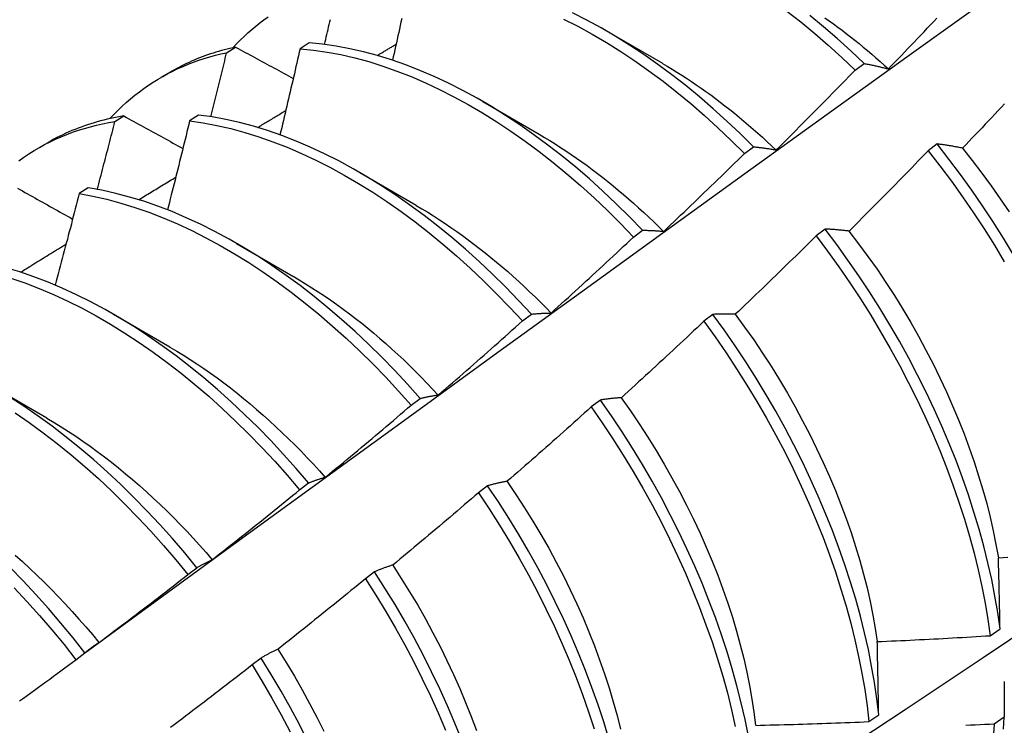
# Model space of a CAD drawing. Header units: inches. Extents: x 24 to 669, y 73 to 311.
# Tile 139 of 149: x 631.361 to 631.639, y 249.334 to 249.533. Entities that reach past the tile are written whole.
import ezdxf

# ---------------------------------------------------------------- set-up
doc = ezdxf.new("R2010")
doc.units = ezdxf.units.IN
doc.header["$MEASUREMENT"] = 0
doc.layers.add('Visible Edges(ANSI)', color=7, linetype='Continuous', lineweight=25)

msp = doc.modelspace()

# ---------------------------------------------------------------- linework, layer by layer
at = {"layer": 'Visible Edges(ANSI)'}
for p, q in [((631.52686, 249.53029), (631.54281, 249.52107)), ((631.44294, 249.52683), (631.44042, 249.52519)), ((631.41964, 249.52405), (631.4222, 249.52562)), ((631.59731, 249.51911), (631.59984, 249.521)), ((631.40119, 249.51712), (631.40401, 249.51874)), ((631.49206, 249.51026), (631.50801, 249.50103)), ((631.38809, 249.50459), (631.39063, 249.50617)), ((631.41171, 249.50644), (631.40919, 249.50479)), ((631.3664, 249.49708), (631.36921, 249.4987)), ((631.62046, 249.49827), (631.61791, 249.49633)), ((631.56601, 249.49559), (631.56854, 249.49749)), ((631.45726, 249.49022), (631.47321, 249.48099)), ((631.38052, 249.4859), (631.378, 249.48423)), ((631.53466, 249.47197), (631.5372, 249.47388)), ((631.58881, 249.47423), (631.58625, 249.47228)), ((631.42246, 249.47018), (631.43841, 249.46095)), ((631.38766, 249.45014), (631.40361, 249.44091)), ((631.50326, 249.44826), (631.5058, 249.45018)), ((631.55709, 249.45011), (631.55452, 249.44816)), ((631.35287, 249.4301), (631.36882, 249.42087)), ((631.4718, 249.42446), (631.47434, 249.42639)), ((631.52529, 249.42593), (631.52272, 249.42397)), ((631.44028, 249.40058), (631.44283, 249.40251)), ((631.49342, 249.40169), (631.49084, 249.39973)), ((631.4087, 249.37661), (631.41125, 249.37855)), ((631.46147, 249.37739), (631.45888, 249.37542)), ((631.63549, 249.35934), (631.63826, 249.3613)), ((631.37705, 249.35257), (631.37961, 249.35452)), ((631.42944, 249.35303), (631.42685, 249.35107)), ((631.60118, 249.33506), (631.60395, 249.33702)), ((631.63942, 249.3363), (631.6366, 249.33437))]:
    msp.add_line(p, q, dxfattribs=at)
at = {"layer": 'Visible Edges(ANSI)', "flags": 128}
for points in [[(631.37951, 249.35445), (631.40293, 249.37152), (631.42633, 249.38856), (631.4497, 249.40556), (631.47304, 249.42252), (631.49635, 249.43944), (631.51965, 249.45631), (631.54291, 249.47315), (631.56616, 249.48994), (631.58938, 249.50669), (631.61258, 249.52338), (631.63576, 249.54003), (631.65893, 249.55664), (631.68208, 249.57319), (631.70522, 249.58969), (631.72834, 249.60614), (631.75145, 249.62254), (631.77455, 249.63888), (631.79763, 249.65517), (631.82071, 249.6714)], [(631.56854, 249.49749), (631.56481, 249.50118), (631.56104, 249.50475), (631.55721, 249.50821), (631.55335, 249.51154), (631.54944, 249.51475), (631.54551, 249.51782), (631.54154, 249.52076), (631.53755, 249.52356), (631.53354, 249.52621), (631.52951, 249.52872), (631.52548, 249.53108), (631.52144, 249.53329), (631.5174, 249.53534)], [(631.57803, 249.53583), (631.58196, 249.53274), (631.58586, 249.52952), (631.58972, 249.52617), (631.59354, 249.5227), (631.59731, 249.51911)], [(631.59984, 249.521), (631.59606, 249.52458), (631.59224, 249.52805), (631.58838, 249.53139), (631.58448, 249.5346)], [(631.42144, 249.52545), (631.42246, 249.52655), (631.42351, 249.52761), (631.42458, 249.52864), (631.42566, 249.52965), (631.42677, 249.53062), (631.4279, 249.53157), (631.42904, 249.53248), (631.43021, 249.53337), (631.4314, 249.53423)], [(631.44733, 249.52638), (631.4475, 249.52709), (631.44766, 249.52779), (631.44783, 249.5285), (631.44799, 249.52921), (631.44816, 249.52992), (631.44833, 249.53063), (631.44849, 249.53133), (631.44866, 249.53204), (631.44882, 249.53275), (631.44899, 249.53346)], [(631.46915, 249.53368), (631.46893, 249.5327), (631.46872, 249.53172), (631.4685, 249.53074), (631.46828, 249.52976), (631.46807, 249.52878), (631.46785, 249.5278), (631.46763, 249.52681), (631.46741, 249.52583), (631.4672, 249.52485), (631.46698, 249.52387), (631.46676, 249.52289), (631.46654, 249.52191)], [(631.51489, 249.53357), (631.51893, 249.53151), (631.52297, 249.52929), (631.52701, 249.52692), (631.53103, 249.5244), (631.53504, 249.52173), (631.53903, 249.51892), (631.543, 249.51597), (631.54693, 249.51289), (631.55083, 249.50967), (631.55469, 249.50633), (631.55851, 249.50287), (631.56229, 249.49928), (631.56601, 249.49559)], [(631.58871, 249.53394), (631.58993, 249.53308), (631.59115, 249.5322), (631.59237, 249.53131), (631.59359, 249.5304), (631.5948, 249.52947), (631.59601, 249.52853), (631.59721, 249.52758), (631.59841, 249.52662), (631.59961, 249.52564), (631.6008, 249.52464), (631.60199, 249.52363), (631.60317, 249.52261), (631.60435, 249.52158), (631.60552, 249.52053), (631.60669, 249.51946)], [(631.6067, 249.51948), (631.60762, 249.52043), (631.60854, 249.52138), (631.60945, 249.52233), (631.61037, 249.52329), (631.61129, 249.52424), (631.61221, 249.5252), (631.61312, 249.52615), (631.61404, 249.52711), (631.61495, 249.52807), (631.61586, 249.52902), (631.61678, 249.52998), (631.61769, 249.53094), (631.6186, 249.5319), (631.61951, 249.53287), (631.62042, 249.53383)], [(631.5372, 249.47388), (631.53352, 249.47767), (631.52979, 249.48136), (631.52601, 249.48492), (631.52219, 249.48837), (631.51832, 249.4917), (631.51441, 249.49489), (631.51047, 249.49796), (631.50651, 249.50089), (631.50251, 249.50368), (631.4985, 249.50633), (631.49448, 249.50883), (631.49044, 249.51118), (631.4864, 249.51338), (631.48236, 249.51542), (631.47832, 249.51731), (631.47429, 249.51903), (631.47028, 249.5206), (631.46628, 249.52199), (631.46231, 249.52322), (631.45836, 249.52429), (631.45445, 249.52518), (631.45057, 249.5259), (631.44673, 249.52645), (631.44294, 249.52683)], [(631.4622, 249.52325), (631.46243, 249.52339), (631.46265, 249.52352), (631.46287, 249.52365), (631.46309, 249.52379), (631.46332, 249.52392), (631.46354, 249.52405), (631.46376, 249.52419), (631.46399, 249.52432), (631.46421, 249.52446), (631.46443, 249.52459), (631.46466, 249.52472), (631.46488, 249.52486), (631.4651, 249.52499), (631.46532, 249.52512), (631.46555, 249.52526), (631.46577, 249.52539), (631.46599, 249.52552), (631.46622, 249.52566), (631.46644, 249.52579), (631.46666, 249.52592), (631.46689, 249.52606), (631.46711, 249.52619), (631.46733, 249.52632), (631.46756, 249.52646)], [(631.38664, 249.50542), (631.38776, 249.5066), (631.3889, 249.50776), (631.39007, 249.50888), (631.39126, 249.50996), (631.39248, 249.51101), (631.39372, 249.51203), (631.39498, 249.51301), (631.39627, 249.51395), (631.39758, 249.51486), (631.39891, 249.51574), (631.40026, 249.51657), (631.40163, 249.51737), (631.40303, 249.51813), (631.40444, 249.51886), (631.40588, 249.51955), (631.40733, 249.5202), (631.40881, 249.52081), (631.4103, 249.52139), (631.41181, 249.52193), (631.41334, 249.52243), (631.41489, 249.52289), (631.41646, 249.52332), (631.41804, 249.5237), (631.41964, 249.52405)], [(631.4222, 249.52562), (631.42138, 249.52544), (631.42058, 249.52526), (631.41977, 249.52506), (631.41898, 249.52486), (631.41818, 249.52465), (631.41739, 249.52442), (631.41661, 249.52419), (631.41583, 249.52395), (631.41505, 249.52369), (631.41428, 249.52343), (631.41351, 249.52316), (631.41275, 249.52288), (631.412, 249.52258), (631.41124, 249.52228), (631.4105, 249.52197), (631.40975, 249.52165), (631.40902, 249.52132), (631.40829, 249.52098), (631.40756, 249.52063), (631.40684, 249.52027), (631.40612, 249.5199), (631.40541, 249.51953), (631.40471, 249.51914), (631.40401, 249.51874)], [(631.41519, 249.50596), (631.41538, 249.50671), (631.41557, 249.50747), (631.41576, 249.50822), (631.41594, 249.50897), (631.41613, 249.50973), (631.41632, 249.51048), (631.41651, 249.51124), (631.41669, 249.51199), (631.41688, 249.51275), (631.41706, 249.5135), (631.41725, 249.51425), (631.41744, 249.51501), (631.41762, 249.51576), (631.41781, 249.51652), (631.41799, 249.51727), (631.41818, 249.51802), (631.41836, 249.51878), (631.41854, 249.51953), (631.41873, 249.52028), (631.41891, 249.52104), (631.4191, 249.52179), (631.41928, 249.52254), (631.41946, 249.5233), (631.41964, 249.52405)], [(631.4222, 249.52562), (631.42287, 249.52525), (631.42354, 249.52488), (631.42422, 249.52452), (631.42489, 249.52415), (631.42557, 249.52378), (631.42625, 249.52342), (631.42692, 249.52305), (631.4276, 249.52268), (631.42828, 249.52232), (631.42895, 249.52195), (631.42963, 249.52158), (631.43031, 249.52122), (631.43099, 249.52085), (631.43167, 249.52048), (631.43235, 249.52011), (631.43303, 249.51975), (631.43371, 249.51938), (631.43439, 249.51901), (631.43507, 249.51864), (631.43576, 249.51828), (631.43644, 249.51791), (631.43712, 249.51754), (631.4378, 249.51717), (631.43849, 249.5168)], [(631.44042, 249.52519), (631.44019, 249.52417), (631.43995, 249.52316), (631.43972, 249.52215), (631.43949, 249.52113), (631.43925, 249.52012), (631.43902, 249.5191), (631.43879, 249.51809), (631.43855, 249.51707), (631.43832, 249.51606), (631.43808, 249.51505), (631.43784, 249.51403), (631.43761, 249.51302), (631.43737, 249.512), (631.43713, 249.51099), (631.43689, 249.50997), (631.43665, 249.50896), (631.43642, 249.50794), (631.43618, 249.50692), (631.43594, 249.50591), (631.4357, 249.50489), (631.43546, 249.50388), (631.43521, 249.50286), (631.43497, 249.50185), (631.43473, 249.50083)], [(631.44042, 249.52519), (631.44421, 249.5248), (631.44805, 249.52423), (631.45193, 249.5235), (631.45585, 249.52259), (631.4598, 249.52152), (631.46377, 249.52027), (631.46777, 249.51886), (631.47179, 249.51729), (631.47582, 249.51555), (631.47985, 249.51365), (631.4839, 249.5116), (631.48794, 249.50939), (631.49197, 249.50702), (631.496, 249.50451), (631.50001, 249.50185), (631.504, 249.49905), (631.50796, 249.49611), (631.5119, 249.49304), (631.5158, 249.48983), (631.51967, 249.48649), (631.52349, 249.48304), (631.52727, 249.47946), (631.53099, 249.47577), (631.53466, 249.47197)], [(631.54282, 249.52102), (631.54419, 249.52022), (631.54556, 249.5194), (631.54694, 249.51856), (631.54831, 249.51769), (631.54967, 249.51681), (631.55104, 249.51591), (631.5524, 249.51499), (631.55376, 249.51405), (631.55512, 249.51309), (631.55647, 249.51211), (631.55782, 249.51112), (631.55917, 249.5101), (631.56051, 249.50907), (631.56185, 249.50801), (631.56318, 249.50694), (631.56451, 249.50585), (631.56583, 249.50475), (631.56715, 249.50362), (631.56846, 249.50249), (631.56977, 249.50133), (631.57107, 249.50016), (631.57236, 249.49897), (631.57365, 249.49776), (631.57493, 249.49654)], [(631.59984, 249.521), (631.60011, 249.52095), (631.60039, 249.5209), (631.60067, 249.52084), (631.60095, 249.52079), (631.60123, 249.52073), (631.60151, 249.52068), (631.6018, 249.52062), (631.60208, 249.52056), (631.60236, 249.5205), (631.60265, 249.52044), (631.60293, 249.52038), (631.60322, 249.52031), (631.6035, 249.52025), (631.60379, 249.52018), (631.60408, 249.52012), (631.60437, 249.52005), (631.60466, 249.51998), (631.60495, 249.51991), (631.60524, 249.51984), (631.60553, 249.51977), (631.60582, 249.5197), (631.60611, 249.51963), (631.6064, 249.51955), (631.6067, 249.51948)], [(631.57496, 249.49657), (631.5759, 249.4975), (631.57684, 249.49843), (631.57777, 249.49936), (631.57871, 249.50029), (631.57965, 249.50123), (631.58059, 249.50216), (631.58152, 249.50309), (631.58246, 249.50403), (631.58339, 249.50497), (631.58432, 249.5059), (631.58526, 249.50684), (631.58619, 249.50778), (631.58712, 249.50872), (631.58805, 249.50966), (631.58898, 249.5106), (631.58991, 249.51154), (631.59084, 249.51248), (631.59176, 249.51343), (631.59269, 249.51437), (631.59361, 249.51532), (631.59454, 249.51626), (631.59546, 249.51721), (631.59639, 249.51816), (631.59731, 249.51911)], [(631.63955, 249.50961), (631.63864, 249.50865), (631.63773, 249.50768), (631.63682, 249.50672), (631.63591, 249.50575), (631.63499, 249.50479), (631.63408, 249.50382), (631.63317, 249.50286), (631.63225, 249.5019), (631.63134, 249.50094), (631.63042, 249.49998), (631.6295, 249.49902), (631.62859, 249.49806), (631.62767, 249.49711)], [(631.42841, 249.50292), (631.42874, 249.50312), (631.42907, 249.50332), (631.4294, 249.50352), (631.42973, 249.50372), (631.43007, 249.50392), (631.4304, 249.50412), (631.43073, 249.50432), (631.43106, 249.50452), (631.43139, 249.50472), (631.43172, 249.50492), (631.43205, 249.50512), (631.43239, 249.50532), (631.43272, 249.50552), (631.43305, 249.50572), (631.43338, 249.50592), (631.43371, 249.50613), (631.43404, 249.50633), (631.43438, 249.50653), (631.43471, 249.50673), (631.43504, 249.50693), (631.43537, 249.50713), (631.4357, 249.50733), (631.43603, 249.50753), (631.43637, 249.50773)], [(631.36093, 249.49352), (631.36234, 249.49452), (631.36377, 249.49548), (631.36523, 249.49639), (631.36672, 249.49727), (631.36822, 249.49809), (631.36976, 249.49888), (631.37131, 249.49962), (631.37289, 249.50032), (631.3745, 249.50097), (631.37612, 249.50158), (631.37777, 249.50214), (631.37944, 249.50266), (631.38113, 249.50314), (631.38284, 249.50357), (631.38457, 249.50396), (631.38632, 249.5043), (631.38809, 249.50459)], [(631.39063, 249.50617), (631.38967, 249.50601), (631.38871, 249.50584), (631.38776, 249.50565), (631.38681, 249.50545), (631.38587, 249.50524), (631.38494, 249.50502), (631.38401, 249.50478), (631.38309, 249.50452), (631.38217, 249.50426), (631.38126, 249.50398), (631.38036, 249.50369), (631.37946, 249.50338), (631.37857, 249.50306), (631.37768, 249.50273), (631.3768, 249.50239), (631.37593, 249.50203), (631.37507, 249.50166), (631.37421, 249.50128), (631.37336, 249.50088), (631.37251, 249.50047), (631.37168, 249.50005), (631.37085, 249.49961), (631.37002, 249.49916), (631.36921, 249.4987)], [(631.38309, 249.48545), (631.38331, 249.48625), (631.38352, 249.48704), (631.38373, 249.48784), (631.38394, 249.48864), (631.38415, 249.48944), (631.38436, 249.49024), (631.38457, 249.49103), (631.38478, 249.49183), (631.38499, 249.49263), (631.3852, 249.49343), (631.3854, 249.49422), (631.38561, 249.49502), (631.38582, 249.49582), (631.38603, 249.49662), (631.38624, 249.49742), (631.38644, 249.49821), (631.38665, 249.49901), (631.38686, 249.49981), (631.38706, 249.50061), (631.38727, 249.5014), (631.38747, 249.5022), (631.38768, 249.503), (631.38788, 249.50379), (631.38809, 249.50459)], [(631.39063, 249.50617), (631.39132, 249.50579), (631.39201, 249.50541), (631.3927, 249.50503), (631.39339, 249.50465), (631.39408, 249.50426), (631.39477, 249.50388), (631.39546, 249.5035), (631.39615, 249.50312), (631.39685, 249.50274), (631.39754, 249.50236), (631.39823, 249.50198), (631.39892, 249.50159), (631.39962, 249.50121), (631.40031, 249.50083), (631.40101, 249.50045), (631.4017, 249.50006), (631.4024, 249.49968), (631.4031, 249.4993), (631.40379, 249.49892), (631.40449, 249.49853), (631.40519, 249.49815), (631.40589, 249.49777), (631.40658, 249.49739), (631.40728, 249.497)], [(631.40919, 249.50479), (631.40893, 249.50374), (631.40868, 249.50269), (631.40842, 249.50165), (631.40817, 249.5006), (631.40791, 249.49955), (631.40765, 249.49851), (631.4074, 249.49746), (631.40714, 249.49641), (631.40688, 249.49537), (631.40662, 249.49432), (631.40636, 249.49327), (631.4061, 249.49223), (631.40584, 249.49118), (631.40558, 249.49013), (631.40532, 249.48908), (631.40506, 249.48804), (631.40479, 249.48699), (631.40453, 249.48594), (631.40427, 249.48489), (631.40401, 249.48385), (631.40374, 249.4828), (631.40348, 249.48175), (631.40321, 249.4807), (631.40295, 249.47966)], [(631.40919, 249.50479), (631.41302, 249.50423), (631.4169, 249.50351), (631.42082, 249.50261), (631.42476, 249.50155), (631.42874, 249.50031), (631.43273, 249.49891), (631.43675, 249.49735), (631.44078, 249.49562), (631.44482, 249.49373), (631.44886, 249.49169), (631.4529, 249.48948), (631.45693, 249.48713), (631.46096, 249.48463), (631.46497, 249.48198), (631.46896, 249.47918), (631.47293, 249.47625), (631.47687, 249.47318), (631.48077, 249.46998), (631.48464, 249.46666), (631.48847, 249.46321), (631.49225, 249.45964), (631.49597, 249.45595), (631.49965, 249.45216), (631.50326, 249.44826)], [(631.5058, 249.45018), (631.50218, 249.45407), (631.4985, 249.45786), (631.49477, 249.46153), (631.49099, 249.46509), (631.48716, 249.46853), (631.48329, 249.47185), (631.47938, 249.47504), (631.47544, 249.4781), (631.47147, 249.48102), (631.46748, 249.4838), (631.46347, 249.48644), (631.45944, 249.48893), (631.4554, 249.49128), (631.45136, 249.49347), (631.44732, 249.4955), (631.44328, 249.49738), (631.43926, 249.49909), (631.43524, 249.50064), (631.43125, 249.50203), (631.42727, 249.50325), (631.42333, 249.50431), (631.41942, 249.50519), (631.41554, 249.5059), (631.41171, 249.50644)], [(631.508, 249.50101), (631.50951, 249.50012), (631.51102, 249.49921), (631.51253, 249.49827), (631.51403, 249.49731), (631.51554, 249.49633), (631.51704, 249.49532), (631.51853, 249.49429), (631.52002, 249.49323), (631.52151, 249.49216), (631.523, 249.49106), (631.52448, 249.48994), (631.52595, 249.4888), (631.52742, 249.48763), (631.52889, 249.48645), (631.53034, 249.48524), (631.5318, 249.48402), (631.53324, 249.48277), (631.53468, 249.48151), (631.53611, 249.48023), (631.53754, 249.47892), (631.53896, 249.4776), (631.54037, 249.47626), (631.54177, 249.4749), (631.54316, 249.47353)], [(631.62767, 249.49711), (631.62736, 249.49717), (631.62705, 249.49722), (631.62674, 249.49728), (631.62644, 249.49734), (631.62613, 249.49739), (631.62583, 249.49745), (631.62552, 249.4975), (631.62522, 249.49755), (631.62492, 249.49761), (631.62461, 249.49766), (631.62431, 249.49771), (631.62401, 249.49775), (631.62371, 249.4978), (631.62341, 249.49785), (631.62311, 249.4979), (631.62282, 249.49794), (631.62252, 249.49799), (631.62222, 249.49803), (631.62193, 249.49807), (631.62163, 249.49811), (631.62134, 249.49815), (631.62104, 249.49819), (631.62075, 249.49823), (631.62046, 249.49827)], [(631.64207, 249.46697), (631.63925, 249.47162), (631.63634, 249.47623), (631.63334, 249.48078), (631.63025, 249.48526), (631.62707, 249.48967), (631.6238, 249.49401), (631.62046, 249.49827)], [(631.54318, 249.47358), (631.54414, 249.47448), (631.5451, 249.47539), (631.54605, 249.4763), (631.54701, 249.47721), (631.54797, 249.47812), (631.54893, 249.47903), (631.54988, 249.47995), (631.55084, 249.48086), (631.55179, 249.48177), (631.55274, 249.48269), (631.5537, 249.4836), (631.55465, 249.48452), (631.5556, 249.48544), (631.55655, 249.48636), (631.5575, 249.48727), (631.55845, 249.48819), (631.5594, 249.48912), (631.56034, 249.49004), (631.56129, 249.49096), (631.56223, 249.49188), (631.56318, 249.49281), (631.56412, 249.49373), (631.56507, 249.49466), (631.56601, 249.49559)], [(631.56854, 249.49749), (631.5688, 249.49746), (631.56906, 249.49744), (631.56932, 249.49741), (631.56958, 249.49738), (631.56985, 249.49735), (631.57011, 249.49731), (631.57037, 249.49728), (631.57064, 249.49725), (631.5709, 249.49721), (631.57117, 249.49718), (631.57143, 249.49714), (631.5717, 249.4971), (631.57197, 249.49706), (631.57224, 249.49702), (631.57251, 249.49698), (631.57278, 249.49694), (631.57305, 249.4969), (631.57332, 249.49686), (631.57359, 249.49681), (631.57386, 249.49676), (631.57413, 249.49672), (631.57441, 249.49667), (631.57468, 249.49662), (631.57496, 249.49657)], [(631.61791, 249.49633), (631.61698, 249.49538), (631.61606, 249.49442), (631.61514, 249.49347), (631.61422, 249.49252), (631.61329, 249.49157), (631.61237, 249.49062), (631.61144, 249.48967), (631.61051, 249.48872), (631.60959, 249.48777), (631.60866, 249.48682), (631.60773, 249.48588), (631.6068, 249.48493), (631.60587, 249.48399), (631.60494, 249.48305), (631.604, 249.4821), (631.60307, 249.48116), (631.60214, 249.48022), (631.6012, 249.47928), (631.60027, 249.47834), (631.59933, 249.4774), (631.5984, 249.47647), (631.59746, 249.47553), (631.59652, 249.47459), (631.59558, 249.47366)], [(631.61791, 249.49633), (631.62124, 249.49206), (631.6245, 249.48772), (631.62767, 249.4833), (631.63076, 249.47881), (631.63376, 249.47426), (631.63666, 249.46965), (631.63946, 249.46499)], [(631.62763, 249.49709), (631.6304, 249.49361), (631.63309, 249.49006), (631.63573, 249.48646), (631.6383, 249.48281), (631.6408, 249.47911)], [(631.3948, 249.48252), (631.39524, 249.48278), (631.39567, 249.48305), (631.39611, 249.48332), (631.39654, 249.48358), (631.39698, 249.48385), (631.39742, 249.48411), (631.39785, 249.48438), (631.39829, 249.48464), (631.39873, 249.48491), (631.39916, 249.48518), (631.3996, 249.48544), (631.40003, 249.48571), (631.40047, 249.48597), (631.40091, 249.48624), (631.40134, 249.48651), (631.40178, 249.48677), (631.40222, 249.48704), (631.40265, 249.4873), (631.40309, 249.48757), (631.40353, 249.48783), (631.40396, 249.4881), (631.4044, 249.48836), (631.40483, 249.48863), (631.40527, 249.48889)], [(631.36054, 249.48578), (631.36124, 249.48538), (631.36195, 249.48499), (631.36265, 249.48459), (631.36336, 249.4842), (631.36406, 249.4838), (631.36477, 249.48341), (631.36547, 249.48301), (631.36618, 249.48261), (631.36689, 249.48222), (631.3676, 249.48182), (631.36831, 249.48142), (631.36901, 249.48103), (631.36972, 249.48063), (631.37043, 249.48023), (631.37114, 249.47984), (631.37186, 249.47944), (631.37257, 249.47904), (631.37328, 249.47864), (631.37399, 249.47825), (631.37471, 249.47785), (631.37542, 249.47745), (631.37613, 249.47705)], [(631.378, 249.48423), (631.37772, 249.48315), (631.37744, 249.48208), (631.37716, 249.481), (631.37688, 249.47993), (631.3766, 249.47885), (631.37632, 249.47777), (631.37604, 249.4767), (631.37576, 249.47562), (631.37548, 249.47454), (631.37519, 249.47346), (631.37491, 249.47239), (631.37463, 249.47131), (631.37434, 249.47023), (631.37406, 249.46916), (631.37377, 249.46808), (631.37349, 249.467), (631.3732, 249.46592), (631.37291, 249.46485), (631.37263, 249.46377), (631.37234, 249.46269), (631.37205, 249.46162), (631.37176, 249.46054), (631.37147, 249.45946), (631.37118, 249.45838)], [(631.378, 249.48423), (631.38187, 249.48352), (631.38579, 249.48263), (631.38973, 249.48158), (631.3937, 249.48035), (631.3977, 249.47896), (631.40171, 249.47741), (631.40574, 249.47569), (631.40978, 249.47381), (631.41382, 249.47177), (631.41786, 249.46958), (631.4219, 249.46723), (631.42592, 249.46474), (631.42993, 249.4621), (631.43393, 249.45931), (631.4379, 249.45639), (631.44184, 249.45333), (631.44574, 249.45014), (631.44961, 249.44682), (631.45344, 249.44338), (631.45722, 249.43981), (631.46096, 249.43613), (631.46463, 249.43235), (631.46825, 249.42845), (631.4718, 249.42446)], [(631.47434, 249.42639), (631.47079, 249.43037), (631.46717, 249.43426), (631.46349, 249.43804), (631.45975, 249.44171), (631.45596, 249.44526), (631.45213, 249.44869), (631.44826, 249.452), (631.44435, 249.45519), (631.44041, 249.45824), (631.43644, 249.46115), (631.43244, 249.46392), (631.42843, 249.46655), (631.4244, 249.46904), (631.42036, 249.47137), (631.41632, 249.47355), (631.41228, 249.47558), (631.40825, 249.47744), (631.40422, 249.47915), (631.40021, 249.48069), (631.39621, 249.48207), (631.39224, 249.48328), (631.3883, 249.48432), (631.38439, 249.4852), (631.38052, 249.4859)], [(631.50033, 249.26552), (631.52262, 249.28006), (631.54488, 249.29462), (631.5671, 249.30922), (631.58928, 249.32386), (631.61141, 249.33852), (631.63351, 249.35321), (631.65557, 249.36793), (631.67758, 249.38268), (631.69956, 249.39745), (631.72149, 249.41225), (631.74339, 249.42707), (631.76524, 249.44192), (631.78706, 249.45679), (631.80884, 249.47167), (631.83057, 249.48658)], [(631.4732, 249.48093), (631.47485, 249.47996), (631.47649, 249.47897), (631.47814, 249.47794), (631.47978, 249.47688), (631.48142, 249.4758), (631.48305, 249.47469), (631.48468, 249.47356), (631.48631, 249.4724), (631.48793, 249.47121), (631.48954, 249.46999), (631.49115, 249.46875), (631.49276, 249.46749), (631.49435, 249.4662), (631.49594, 249.46489), (631.49752, 249.46355), (631.4991, 249.46219), (631.50066, 249.46081), (631.50222, 249.4594), (631.50377, 249.45797), (631.5053, 249.45652), (631.50683, 249.45504), (631.50835, 249.45355), (631.50986, 249.45203), (631.51135, 249.45049)], [(631.5372, 249.47388), (631.53744, 249.47388), (631.53768, 249.47388), (631.53792, 249.47388), (631.53817, 249.47387), (631.53841, 249.47387), (631.53866, 249.47386), (631.5389, 249.47385), (631.53915, 249.47385), (631.5394, 249.47384), (631.53964, 249.47383), (631.53989, 249.47382), (631.54014, 249.4738), (631.54039, 249.47379), (631.54064, 249.47378), (631.54089, 249.47376), (631.54114, 249.47374), (631.54139, 249.47373), (631.54165, 249.47371), (631.5419, 249.47369), (631.54215, 249.47367), (631.54241, 249.47365), (631.54266, 249.47363), (631.54292, 249.4736), (631.54318, 249.47358)], [(631.59558, 249.47366), (631.59529, 249.47369), (631.595, 249.47373), (631.59471, 249.47376), (631.59442, 249.47379), (631.59414, 249.47382), (631.59385, 249.47385), (631.59356, 249.47388), (631.59328, 249.47391), (631.59299, 249.47393), (631.59271, 249.47396), (631.59243, 249.47399), (631.59214, 249.47401), (631.59186, 249.47403), (631.59158, 249.47406), (631.5913, 249.47408), (631.59102, 249.4741), (631.59074, 249.47412), (631.59046, 249.47414), (631.59019, 249.47415), (631.58991, 249.47417), (631.58963, 249.47419), (631.58936, 249.4742), (631.58908, 249.47421), (631.58881, 249.47423)], [(631.63826, 249.3613), (631.6376, 249.36587), (631.63681, 249.3705), (631.63589, 249.37518), (631.63483, 249.3799), (631.63365, 249.38466), (631.63233, 249.38945), (631.63089, 249.39426), (631.62932, 249.3991), (631.62762, 249.40395), (631.62581, 249.4088), (631.62387, 249.41366), (631.62181, 249.41852), (631.61963, 249.42336), (631.61735, 249.42819), (631.61495, 249.43299), (631.61244, 249.43777), (631.60982, 249.44251), (631.6071, 249.44721), (631.60429, 249.45186), (631.60137, 249.45646), (631.59836, 249.461), (631.59526, 249.46548), (631.59208, 249.46989), (631.58881, 249.47423)], [(631.59556, 249.47362), (631.59826, 249.47009), (631.6009, 249.46649), (631.60348, 249.46285), (631.60598, 249.45915), (631.60841, 249.45541), (631.61076, 249.45162), (631.61303, 249.4478), (631.61521, 249.44394), (631.61732, 249.44005), (631.61933, 249.43614), (631.62126, 249.43221), (631.6231, 249.42826), (631.62485, 249.4243), (631.62651, 249.42034), (631.62808, 249.41637), (631.62955, 249.41241), (631.63093, 249.40845), (631.63221, 249.40451), (631.63339, 249.40058), (631.63448, 249.39668), (631.63546, 249.3928), (631.63634, 249.38895), (631.63711, 249.38514), (631.63778, 249.38137)], [(631.51135, 249.4505), (631.51233, 249.45139), (631.51331, 249.45227), (631.51429, 249.45316), (631.51527, 249.45404), (631.51625, 249.45493), (631.51722, 249.45582), (631.5182, 249.45671), (631.51917, 249.4576), (631.52015, 249.45849), (631.52112, 249.45938), (631.52209, 249.46028), (631.52306, 249.46117), (631.52403, 249.46207), (631.525, 249.46296), (631.52597, 249.46386), (631.52694, 249.46476), (631.52791, 249.46565), (631.52887, 249.46655), (631.52984, 249.46745), (631.53081, 249.46836), (631.53177, 249.46926), (631.53273, 249.47016), (631.5337, 249.47106), (631.53466, 249.47197)], [(631.58625, 249.47228), (631.58531, 249.47135), (631.58436, 249.47042), (631.58342, 249.46949), (631.58248, 249.46856), (631.58153, 249.46763), (631.58059, 249.4667), (631.57964, 249.46577), (631.57869, 249.46485), (631.57774, 249.46392), (631.57679, 249.463), (631.57585, 249.46207), (631.5749, 249.46115), (631.57394, 249.46023), (631.57299, 249.45931), (631.57204, 249.45839), (631.57109, 249.45747), (631.57013, 249.45655), (631.56918, 249.45563), (631.56822, 249.45472), (631.56727, 249.4538), (631.56631, 249.45289), (631.56535, 249.45197), (631.56439, 249.45106), (631.56343, 249.45015)], [(631.58625, 249.47228), (631.58951, 249.46794), (631.59269, 249.46353), (631.59578, 249.45904), (631.59878, 249.45449), (631.60169, 249.44989), (631.6045, 249.44523), (631.60721, 249.44053), (631.60982, 249.43579), (631.61232, 249.43101), (631.61471, 249.4262), (631.61699, 249.42137), (631.61916, 249.41653), (631.62121, 249.41167), (631.62314, 249.40682), (631.62494, 249.40196), (631.62663, 249.39711), (631.62819, 249.39228), (631.62962, 249.38746), (631.63093, 249.38267), (631.6321, 249.37792), (631.63315, 249.3732), (631.63406, 249.36853), (631.63484, 249.3639), (631.63549, 249.35934)], [(631.36137, 249.46204), (631.36191, 249.46237), (631.36244, 249.4627), (631.36298, 249.46303), (631.36352, 249.46336), (631.36406, 249.46369), (631.36459, 249.46402), (631.36513, 249.46436), (631.36567, 249.46469), (631.36621, 249.46502), (631.36674, 249.46535), (631.36728, 249.46568), (631.36782, 249.46601), (631.36836, 249.46634), (631.36889, 249.46667), (631.36943, 249.467), (631.36997, 249.46733), (631.37051, 249.46766), (631.37104, 249.46799), (631.37158, 249.46832), (631.37212, 249.46865), (631.37266, 249.46898), (631.3732, 249.46931), (631.37373, 249.46964), (631.37427, 249.46997)], [(631.44283, 249.40251), (631.43934, 249.40659), (631.43577, 249.41057), (631.43215, 249.41445), (631.42847, 249.41822), (631.42473, 249.42188), (631.42094, 249.42543), (631.41711, 249.42886), (631.41323, 249.43216), (631.40932, 249.43533), (631.40537, 249.43837), (631.4014, 249.44128), (631.39741, 249.44404), (631.39339, 249.44667), (631.38936, 249.44914), (631.38533, 249.45146), (631.38128, 249.45364), (631.37724, 249.45565), (631.37321, 249.45751), (631.36918, 249.45921), (631.36517, 249.46074), (631.36118, 249.46211), (631.35721, 249.46331)], [(631.35867, 249.46039), (631.36266, 249.45901), (631.36668, 249.45746), (631.3707, 249.45575), (631.37474, 249.45389), (631.37878, 249.45186), (631.38282, 249.44967), (631.38686, 249.44734), (631.39089, 249.44485), (631.3949, 249.44222), (631.39889, 249.43944), (631.40286, 249.43653), (631.40681, 249.43348), (631.41071, 249.43029), (631.41459, 249.42698), (631.41842, 249.42354), (631.4222, 249.41999), (631.42594, 249.41632), (631.42962, 249.41254), (631.43324, 249.40865), (631.43679, 249.40466), (631.44028, 249.40058)], [(631.43842, 249.46089), (631.4402, 249.45984), (631.44198, 249.45876), (631.44376, 249.45765), (631.44554, 249.4565), (631.44731, 249.45533), (631.44907, 249.45412), (631.45083, 249.45288), (631.45259, 249.45161), (631.45434, 249.4503), (631.45608, 249.44897), (631.45782, 249.44761), (631.45954, 249.44621), (631.46126, 249.44479), (631.46297, 249.44334), (631.46467, 249.44185), (631.46636, 249.44034), (631.46804, 249.43881), (631.46971, 249.43724), (631.47136, 249.43565), (631.47301, 249.43403), (631.47464, 249.43239), (631.47626, 249.43072), (631.47787, 249.42903), (631.47946, 249.42732)], [(631.47949, 249.42735), (631.48049, 249.42821), (631.48149, 249.42907), (631.48248, 249.42993), (631.48348, 249.43079), (631.48448, 249.43166), (631.48547, 249.43252), (631.48647, 249.43339), (631.48746, 249.43426), (631.48845, 249.43513), (631.48944, 249.436), (631.49044, 249.43687), (631.49143, 249.43774), (631.49242, 249.43861), (631.49341, 249.43948), (631.49439, 249.44036), (631.49538, 249.44123), (631.49637, 249.44211), (631.49736, 249.44298), (631.49834, 249.44386), (631.49933, 249.44474), (631.50031, 249.44562), (631.50129, 249.4465), (631.50228, 249.44738), (631.50326, 249.44826)], [(631.5058, 249.45018), (631.50602, 249.4502), (631.50625, 249.45023), (631.50647, 249.45025), (631.5067, 249.45027), (631.50693, 249.45029), (631.50715, 249.45031), (631.50738, 249.45033), (631.50761, 249.45035), (631.50784, 249.45037), (631.50807, 249.45039), (631.5083, 249.4504), (631.50853, 249.45041), (631.50876, 249.45043), (631.509, 249.45044), (631.50923, 249.45045), (631.50946, 249.45046), (631.5097, 249.45047), (631.50993, 249.45048), (631.51017, 249.45048), (631.5104, 249.45049), (631.51064, 249.45049), (631.51088, 249.4505), (631.51112, 249.4505), (631.51135, 249.4505)], [(631.55452, 249.44816), (631.55356, 249.44725), (631.5526, 249.44634), (631.55163, 249.44544), (631.55067, 249.44453), (631.5497, 249.44362), (631.54874, 249.44272), (631.54777, 249.44181), (631.5468, 249.44091), (631.54583, 249.44001), (631.54487, 249.43911), (631.5439, 249.43821), (631.54293, 249.43731), (631.54195, 249.43641), (631.54098, 249.43551), (631.54001, 249.43461), (631.53904, 249.43372), (631.53806, 249.43282), (631.53709, 249.43193), (631.53611, 249.43103), (631.53514, 249.43014), (631.53416, 249.42925), (631.53318, 249.42836), (631.5322, 249.42747), (631.53123, 249.42658)], [(631.55452, 249.44816), (631.5577, 249.44375), (631.5608, 249.43927), (631.56381, 249.43473), (631.56672, 249.43012), (631.56954, 249.42547), (631.57226, 249.42077), (631.57487, 249.41603), (631.57738, 249.41125), (631.57978, 249.40645), (631.58206, 249.40162), (631.58423, 249.39678), (631.58629, 249.39192), (631.58823, 249.38706), (631.59004, 249.38221), (631.59173, 249.37736), (631.5933, 249.37252), (631.59474, 249.36771), (631.59606, 249.36292), (631.59724, 249.35816), (631.59829, 249.35344), (631.59921, 249.34876), (631.6, 249.34414), (631.60066, 249.33957), (631.60118, 249.33506)], [(631.56343, 249.45015), (631.56316, 249.45016), (631.56289, 249.45017), (631.56262, 249.45017), (631.56235, 249.45018), (631.56208, 249.45019), (631.56181, 249.45019), (631.56154, 249.45019), (631.56127, 249.4502), (631.56101, 249.4502), (631.56074, 249.4502), (631.56047, 249.4502), (631.56021, 249.4502), (631.55995, 249.4502), (631.55968, 249.45019), (631.55942, 249.45019), (631.55916, 249.45019), (631.5589, 249.45018), (631.55864, 249.45017), (631.55838, 249.45017), (631.55812, 249.45016), (631.55786, 249.45015), (631.5576, 249.45014), (631.55734, 249.45012), (631.55709, 249.45011)], [(631.60395, 249.33702), (631.60342, 249.34153), (631.60276, 249.34611), (631.60196, 249.35074), (631.60103, 249.35542), (631.59997, 249.36014), (631.59877, 249.3649), (631.59745, 249.36969), (631.596, 249.37451), (631.59442, 249.37935), (631.59272, 249.3842), (631.5909, 249.38905), (631.58895, 249.39391), (631.58688, 249.39877), (631.5847, 249.40361), (631.58241, 249.40843), (631.58, 249.41324), (631.57749, 249.41801), (631.57486, 249.42275), (631.57214, 249.42744), (631.56932, 249.4321), (631.5664, 249.43669), (631.56338, 249.44123), (631.56028, 249.44571), (631.55709, 249.45011)], [(631.56343, 249.45014), (631.56606, 249.44655), (631.56863, 249.4429), (631.57112, 249.4392), (631.57354, 249.43545), (631.57589, 249.43166), (631.57816, 249.42783), (631.58034, 249.42397), (631.58245, 249.42008), (631.58447, 249.41616), (631.58641, 249.41223), (631.58826, 249.40828), (631.59003, 249.40432), (631.5917, 249.40035), (631.59327, 249.39639), (631.59475, 249.39243), (631.59614, 249.38847), (631.59742, 249.38453), (631.59861, 249.38061), (631.59969, 249.37671), (631.60067, 249.37284), (631.60154, 249.369), (631.6023, 249.36519), (631.60296, 249.36142), (631.60351, 249.3577)], [(631.40362, 249.44089), (631.40554, 249.43976), (631.40745, 249.4386), (631.40936, 249.43739), (631.41127, 249.43614), (631.41317, 249.43486), (631.41507, 249.43354), (631.41696, 249.43218), (631.41884, 249.43078), (631.42072, 249.42935), (631.42259, 249.42788), (631.42445, 249.42638), (631.4263, 249.42485), (631.42814, 249.42328), (631.42997, 249.42168), (631.43179, 249.42005), (631.4336, 249.41839), (631.43539, 249.4167), (631.43717, 249.41498), (631.43894, 249.41323), (631.4407, 249.41145), (631.44243, 249.40964), (631.44416, 249.40781), (631.44586, 249.40595), (631.44755, 249.40407)], [(631.41125, 249.37855), (631.40783, 249.38271), (631.40433, 249.38679), (631.40076, 249.39076), (631.39713, 249.39463), (631.39345, 249.3984), (631.38971, 249.40206), (631.38592, 249.4056), (631.38208, 249.40902), (631.3782, 249.41231), (631.37429, 249.41548), (631.37034, 249.41851), (631.36637, 249.42141), (631.36237, 249.42416), (631.35835, 249.42678)], [(631.47434, 249.42639), (631.47455, 249.42644), (631.47476, 249.42649), (631.47497, 249.42654), (631.47518, 249.42659), (631.47539, 249.42664), (631.4756, 249.42668), (631.47581, 249.42673), (631.47602, 249.42677), (631.47623, 249.42682), (631.47645, 249.42686), (631.47666, 249.4269), (631.47687, 249.42694), (631.47709, 249.42698), (631.4773, 249.42702), (631.47752, 249.42706), (631.47774, 249.42709), (631.47795, 249.42713), (631.47817, 249.42716), (631.47839, 249.4272), (631.47861, 249.42723), (631.47883, 249.42726), (631.47905, 249.42729), (631.47927, 249.42732), (631.47949, 249.42735)], [(631.53123, 249.42658), (631.53097, 249.42657), (631.53072, 249.42655), (631.53046, 249.42653), (631.53021, 249.42651), (631.52996, 249.42649), (631.5297, 249.42647), (631.52945, 249.42645), (631.5292, 249.42643), (631.52895, 249.4264), (631.5287, 249.42638), (631.52846, 249.42635), (631.52821, 249.42633), (631.52796, 249.4263), (631.52772, 249.42627), (631.52747, 249.42624), (631.52723, 249.42621), (631.52698, 249.42618), (631.52674, 249.42615), (631.52649, 249.42611), (631.52625, 249.42608), (631.52601, 249.42604), (631.52577, 249.42601), (631.52553, 249.42597), (631.52529, 249.42593)], [(631.56711, 249.33097), (631.56617, 249.33566), (631.5651, 249.34038), (631.5639, 249.34514), (631.56257, 249.34994), (631.56111, 249.35476), (631.55953, 249.35959), (631.55782, 249.36444), (631.55598, 249.3693), (631.55403, 249.37416), (631.55196, 249.37901), (631.54977, 249.38386), (631.54747, 249.38868), (631.54506, 249.39348), (631.54254, 249.39825), (631.53991, 249.40299), (631.53718, 249.40768), (631.53435, 249.41233), (631.53142, 249.41692), (631.5284, 249.42146), (631.52529, 249.42593)], [(631.53119, 249.42657), (631.53376, 249.42291), (631.53626, 249.41921), (631.53868, 249.41546), (631.54104, 249.41167), (631.54332, 249.40784), (631.54551, 249.40398), (631.54763, 249.4001), (631.54966, 249.39619), (631.55161, 249.39226), (631.55346, 249.38831), (631.55523, 249.38436), (631.5569, 249.3804), (631.55847, 249.37644), (631.55994, 249.37248), (631.56132, 249.36853), (631.56259, 249.36459), (631.56377, 249.36067), (631.56484, 249.35677), (631.56581, 249.35289), (631.56668, 249.34904), (631.56745, 249.34523), (631.56812, 249.34146), (631.56868, 249.33773), (631.56914, 249.33404)], [(631.44757, 249.40411), (631.44859, 249.40495), (631.44961, 249.40579), (631.45062, 249.40663), (631.45164, 249.40747), (631.45266, 249.40831), (631.45367, 249.40915), (631.45468, 249.40999), (631.4557, 249.41084), (631.45671, 249.41168), (631.45772, 249.41253), (631.45873, 249.41337), (631.45974, 249.41422), (631.46075, 249.41507), (631.46176, 249.41592), (631.46276, 249.41677), (631.46377, 249.41762), (631.46478, 249.41847), (631.46578, 249.41932), (631.46679, 249.42018), (631.46779, 249.42103), (631.46879, 249.42189), (631.4698, 249.42274), (631.4708, 249.4236), (631.4718, 249.42446)], [(631.52272, 249.42397), (631.52174, 249.42309), (631.52075, 249.4222), (631.51977, 249.42132), (631.51879, 249.42044), (631.5178, 249.41955), (631.51682, 249.41867), (631.51583, 249.41779), (631.51484, 249.41691), (631.51385, 249.41603), (631.51287, 249.41516), (631.51188, 249.41428), (631.51089, 249.4134), (631.5099, 249.41253), (631.5089, 249.41165), (631.50791, 249.41078), (631.50692, 249.40991), (631.50593, 249.40904), (631.50493, 249.40817), (631.50394, 249.4073), (631.50294, 249.40643), (631.50194, 249.40556), (631.50095, 249.40469), (631.49995, 249.40383), (631.49895, 249.40296)], [(631.52272, 249.42397), (631.52582, 249.4195), (631.52883, 249.41496), (631.53175, 249.41036), (631.53458, 249.40571), (631.5373, 249.40101), (631.53992, 249.39627), (631.54243, 249.3915), (631.54484, 249.38669), (631.54713, 249.38187), (631.54931, 249.37703), (631.55137, 249.37217), (631.55332, 249.36731), (631.55514, 249.36246), (631.55684, 249.35761), (631.55841, 249.35277), (631.55986, 249.34795), (631.56118, 249.34316), (631.56237, 249.3384), (631.56343, 249.33368)], [(631.35986, 249.42234), (631.36386, 249.41957), (631.36783, 249.41667), (631.37177, 249.41362), (631.37569, 249.41045), (631.37956, 249.40714), (631.38339, 249.40371), (631.38718, 249.40016), (631.39092, 249.3965), (631.3946, 249.39272), (631.39822, 249.38884), (631.40178, 249.38486), (631.40528, 249.38078), (631.4087, 249.37661)], [(631.3688, 249.42084), (631.37086, 249.41962), (631.37291, 249.41836), (631.37496, 249.41706), (631.377, 249.41571), (631.37904, 249.41432), (631.38107, 249.41288), (631.3831, 249.41141), (631.38511, 249.4099), (631.38712, 249.40835), (631.38912, 249.40675), (631.3911, 249.40512), (631.39308, 249.40346), (631.39504, 249.40175), (631.39699, 249.40001), (631.39893, 249.39824), (631.40085, 249.39643), (631.40276, 249.39459), (631.40465, 249.39271), (631.40652, 249.3908), (631.40838, 249.38886), (631.41021, 249.38689), (631.41203, 249.38489), (631.41383, 249.38286), (631.4156, 249.3808)], [(631.44283, 249.40251), (631.44302, 249.40259), (631.44321, 249.40267), (631.4434, 249.40274), (631.4436, 249.40282), (631.44379, 249.40289), (631.44398, 249.40297), (631.44418, 249.40304), (631.44437, 249.40311), (631.44457, 249.40318), (631.44477, 249.40325), (631.44496, 249.40332), (631.44516, 249.40339), (631.44536, 249.40345), (631.44556, 249.40352), (631.44576, 249.40358), (631.44596, 249.40365), (631.44616, 249.40371), (631.44636, 249.40377), (631.44656, 249.40383), (631.44676, 249.40389), (631.44696, 249.40395), (631.44717, 249.404), (631.44737, 249.40406), (631.44757, 249.40411)], [(631.49895, 249.40296), (631.49871, 249.40292), (631.49847, 249.40288), (631.49824, 249.40283), (631.498, 249.40279), (631.49777, 249.40274), (631.49753, 249.4027), (631.4973, 249.40265), (631.49706, 249.4026), (631.49683, 249.40255), (631.4966, 249.4025), (631.49637, 249.40245), (631.49614, 249.4024), (631.49591, 249.40234), (631.49568, 249.40229), (631.49545, 249.40223), (631.49522, 249.40218), (631.49499, 249.40212), (631.49477, 249.40206), (631.49454, 249.402), (631.49432, 249.40194), (631.49409, 249.40188), (631.49387, 249.40182), (631.49364, 249.40175), (631.49342, 249.40169)], [(631.52769, 249.33018), (631.52622, 249.335), (631.52463, 249.33984), (631.52291, 249.34469), (631.52107, 249.34955), (631.51911, 249.35441), (631.51703, 249.35926), (631.51484, 249.3641), (631.51253, 249.36893), (631.51011, 249.37373), (631.50758, 249.3785), (631.50495, 249.38323), (631.50221, 249.38792), (631.49938, 249.39257), (631.49645, 249.39716), (631.49342, 249.40169)], [(631.49892, 249.40293), (631.50143, 249.39923), (631.50386, 249.39549), (631.50622, 249.39171), (631.5085, 249.38789), (631.5107, 249.38403), (631.51281, 249.38015), (631.51484, 249.37624), (631.51678, 249.37231), (631.51862, 249.36837), (631.52038, 249.36441), (631.52204, 249.36045), (631.52361, 249.35648), (631.52508, 249.35252), (631.52646, 249.34857), (631.52774, 249.34462), (631.52892, 249.3407), (631.53001, 249.33679), (631.53099, 249.33291)], [(631.41561, 249.38081), (631.41664, 249.38162), (631.41768, 249.38244), (631.41871, 249.38325), (631.41975, 249.38407), (631.42078, 249.38488), (631.42181, 249.3857), (631.42285, 249.38652), (631.42388, 249.38734), (631.42491, 249.38816), (631.42594, 249.38898), (631.42697, 249.3898), (631.428, 249.39063), (631.42902, 249.39145), (631.43005, 249.39227), (631.43108, 249.3931), (631.4321, 249.39393), (631.43313, 249.39476), (631.43415, 249.39558), (631.43517, 249.39641), (631.4362, 249.39724), (631.43722, 249.39808), (631.43824, 249.39891), (631.43926, 249.39974), (631.44028, 249.40058)], [(631.49084, 249.39973), (631.48984, 249.39886), (631.48884, 249.398), (631.48783, 249.39714), (631.48683, 249.39628), (631.48583, 249.39543), (631.48482, 249.39457), (631.48382, 249.39371), (631.48281, 249.39286), (631.4818, 249.392), (631.48079, 249.39115), (631.47979, 249.39029), (631.47878, 249.38944), (631.47777, 249.38859), (631.47675, 249.38774), (631.47574, 249.38689), (631.47473, 249.38604), (631.47372, 249.3852), (631.4727, 249.38435), (631.47169, 249.38351), (631.47068, 249.38266), (631.46966, 249.38182), (631.46864, 249.38098), (631.46763, 249.38013), (631.46661, 249.37929)], [(631.49084, 249.39973), (631.49386, 249.39519), (631.49678, 249.3906), (631.49961, 249.38595), (631.50234, 249.38125), (631.50497, 249.37651), (631.50749, 249.37174), (631.5099, 249.36694), (631.5122, 249.36212), (631.51439, 249.35727), (631.51645, 249.35242), (631.51841, 249.34756), (631.52024, 249.34271), (631.52194, 249.33786), (631.52353, 249.33302)], [(631.35985, 249.3821), (631.36193, 249.38026), (631.364, 249.37837), (631.36604, 249.37644), (631.36807, 249.37447), (631.37008, 249.37246), (631.37207, 249.37041), (631.37404, 249.36833), (631.37599, 249.36621), (631.37791, 249.36406), (631.37982, 249.36188), (631.3817, 249.35966), (631.38355, 249.35742)], [(631.6378, 249.38137), (631.63913, 249.38145), (631.64046, 249.38154)], [(631.63826, 249.3613), (631.63824, 249.36215), (631.63822, 249.36299), (631.6382, 249.36384), (631.63819, 249.36468), (631.63817, 249.36553), (631.63815, 249.36637), (631.63813, 249.36721), (631.63811, 249.36805), (631.63809, 249.36889), (631.63808, 249.36973), (631.63806, 249.37057), (631.63804, 249.3714), (631.63802, 249.37224), (631.638, 249.37307), (631.63798, 249.37391), (631.63796, 249.37474), (631.63794, 249.37557), (631.63792, 249.3764), (631.6379, 249.37723), (631.63788, 249.37806), (631.63786, 249.37889), (631.63784, 249.37972), (631.63782, 249.38054), (631.6378, 249.38137)], [(631.37961, 249.35452), (631.37625, 249.35876), (631.37282, 249.36292), (631.36932, 249.36699), (631.36575, 249.37095), (631.36212, 249.37482), (631.35843, 249.37858)], [(631.41125, 249.37855), (631.41143, 249.37866), (631.4116, 249.37876), (631.41178, 249.37887), (631.41196, 249.37897), (631.41213, 249.37907), (631.41231, 249.37917), (631.41249, 249.37927), (631.41267, 249.37937), (631.41285, 249.37947), (631.41303, 249.37957), (631.41321, 249.37966), (631.41339, 249.37976), (631.41357, 249.37985), (631.41375, 249.37994), (631.41394, 249.38004), (631.41412, 249.38013), (631.4143, 249.38022), (631.41449, 249.3803), (631.41467, 249.38039), (631.41486, 249.38048), (631.41505, 249.38056), (631.41523, 249.38064), (631.41542, 249.38073), (631.41561, 249.38081)], [(631.46661, 249.37929), (631.46639, 249.37923), (631.46617, 249.37916), (631.46594, 249.37909), (631.46573, 249.37902), (631.46551, 249.37894), (631.46529, 249.37887), (631.46507, 249.3788), (631.46485, 249.37872), (631.46464, 249.37865), (631.46442, 249.37857), (631.46421, 249.37849), (631.46399, 249.37841), (631.46378, 249.37833), (631.46356, 249.37825), (631.46335, 249.37817), (631.46314, 249.37809), (631.46293, 249.378), (631.46272, 249.37792), (631.46251, 249.37783), (631.4623, 249.37775), (631.46209, 249.37766), (631.46188, 249.37757), (631.46168, 249.37748), (631.46147, 249.37739)], [(631.4666, 249.37929), (631.46903, 249.37555), (631.47138, 249.37176), (631.47365, 249.36794), (631.47584, 249.36408), (631.47795, 249.36019), (631.47997, 249.35628), (631.48191, 249.35234), (631.48376, 249.3484), (631.48552, 249.34444), (631.4872, 249.34047), (631.48878, 249.3365), (631.49026, 249.33254)], [(631.38359, 249.35744), (631.38464, 249.35822), (631.3857, 249.35901), (631.38675, 249.3598), (631.3878, 249.36059), (631.38885, 249.36139), (631.3899, 249.36218), (631.39095, 249.36297), (631.392, 249.36377), (631.39305, 249.36456), (631.3941, 249.36536), (631.39515, 249.36616), (631.39619, 249.36696), (631.39724, 249.36776), (631.39829, 249.36856), (631.39933, 249.36936), (631.40037, 249.37016), (631.40142, 249.37096), (631.40246, 249.37177), (631.4035, 249.37257), (631.40454, 249.37338), (631.40558, 249.37419), (631.40662, 249.37499), (631.40766, 249.3758), (631.4087, 249.37661)], [(631.48616, 249.3298), (631.48419, 249.33466), (631.48211, 249.33951), (631.47991, 249.34435), (631.47759, 249.34917), (631.47517, 249.35397), (631.47263, 249.35874), (631.46999, 249.36347), (631.46725, 249.36816), (631.46441, 249.3728), (631.46147, 249.37739)], [(631.35958, 249.37291), (631.36321, 249.36904), (631.36678, 249.36506), (631.37027, 249.36099), (631.3737, 249.35682), (631.37705, 249.35257)], [(631.45888, 249.37542), (631.45786, 249.37458), (631.45684, 249.37375), (631.45582, 249.37291), (631.4548, 249.37208), (631.45377, 249.37124), (631.45275, 249.37041), (631.45173, 249.36958), (631.4507, 249.36875), (631.44967, 249.36792), (631.44865, 249.36709), (631.44762, 249.36626), (631.44659, 249.36543), (631.44556, 249.36461), (631.44453, 249.36378), (631.4435, 249.36296), (631.44247, 249.36213), (631.44144, 249.36131), (631.4404, 249.36049), (631.43937, 249.35967), (631.43834, 249.35885), (631.4373, 249.35803), (631.43627, 249.35721), (631.43523, 249.3564), (631.4342, 249.35558)], [(631.45888, 249.37542), (631.46182, 249.37083), (631.46465, 249.36618), (631.46738, 249.36149), (631.47002, 249.35676), (631.47254, 249.35199), (631.47496, 249.34719), (631.47727, 249.34236), (631.47946, 249.33752), (631.48154, 249.33267)], [(631.60355, 249.35767), (631.60488, 249.35773), (631.60621, 249.35779), (631.60755, 249.35785), (631.60888, 249.35791), (631.61021, 249.35797), (631.61154, 249.35803), (631.61287, 249.3581), (631.6142, 249.35816), (631.61553, 249.35823), (631.61686, 249.35829), (631.61819, 249.35836), (631.61952, 249.35843), (631.62086, 249.3585), (631.62219, 249.35857), (631.62352, 249.35864), (631.62485, 249.35872), (631.62618, 249.35879), (631.62751, 249.35887), (631.62884, 249.35894), (631.63017, 249.35902), (631.6315, 249.3591), (631.63283, 249.35918), (631.63416, 249.35926), (631.63549, 249.35934)], [(631.37961, 249.35452), (631.37977, 249.35465), (631.37993, 249.35479), (631.38009, 249.35492), (631.38025, 249.35505), (631.38041, 249.35518), (631.38058, 249.35531), (631.38074, 249.35543), (631.3809, 249.35556), (631.38107, 249.35569), (631.38123, 249.35581), (631.3814, 249.35593), (631.38156, 249.35606), (631.38173, 249.35618), (631.38189, 249.3563), (631.38206, 249.35642), (631.38223, 249.35653), (631.3824, 249.35665), (631.38256, 249.35677), (631.38273, 249.35688), (631.3829, 249.35699), (631.38307, 249.35711), (631.38324, 249.35722), (631.38342, 249.35733), (631.38359, 249.35744)], [(631.60395, 249.33702), (631.60394, 249.33789), (631.60392, 249.33876), (631.60391, 249.33963), (631.60389, 249.3405), (631.60388, 249.34136), (631.60386, 249.34223), (631.60385, 249.3431), (631.60383, 249.34396), (631.60381, 249.34482), (631.6038, 249.34569), (631.60378, 249.34655), (631.60376, 249.34741), (631.60375, 249.34827), (631.60373, 249.34913), (631.60371, 249.34999), (631.6037, 249.35084), (631.60368, 249.3517), (631.60366, 249.35256), (631.60364, 249.35341), (631.60362, 249.35426), (631.60361, 249.35512), (631.60359, 249.35597), (631.60357, 249.35682), (631.60355, 249.35767)], [(631.4342, 249.35558), (631.43399, 249.35549), (631.43378, 249.35539), (631.43358, 249.35529), (631.43338, 249.3552), (631.43317, 249.3551), (631.43297, 249.355), (631.43277, 249.3549), (631.43257, 249.3548), (631.43237, 249.35469), (631.43217, 249.35459), (631.43197, 249.35449), (631.43177, 249.35438), (631.43157, 249.35427), (631.43138, 249.35417), (631.43118, 249.35406), (631.43098, 249.35395), (631.43079, 249.35384), (631.43059, 249.35373), (631.4304, 249.35361), (631.4302, 249.3535), (631.43001, 249.35339), (631.42982, 249.35327), (631.42963, 249.35315), (631.42944, 249.35303)], [(631.43415, 249.35557), (631.43651, 249.35178), (631.43879, 249.34795), (631.44098, 249.34409), (631.4431, 249.34021), (631.44514, 249.33629), (631.44709, 249.33236)], [(631.36113, 249.3409), (631.3622, 249.34167), (631.36327, 249.34244), (631.36433, 249.34322), (631.36539, 249.34399), (631.36646, 249.34477), (631.36752, 249.34554), (631.36858, 249.34632), (631.36964, 249.3471), (631.3707, 249.34788), (631.37176, 249.34866), (631.37282, 249.34944), (631.37388, 249.35022), (631.37494, 249.351), (631.37599, 249.35179), (631.37705, 249.35257)], [(631.42685, 249.35107), (631.42581, 249.35025), (631.42477, 249.34944), (631.42373, 249.34863), (631.42268, 249.34782), (631.42164, 249.34701), (631.4206, 249.3462), (631.41956, 249.3454), (631.41851, 249.34459), (631.41747, 249.34379), (631.41642, 249.34298), (631.41537, 249.34218), (631.41433, 249.34138), (631.41328, 249.34057), (631.41223, 249.33977), (631.41118, 249.33898), (631.41013, 249.33818), (631.40908, 249.33738), (631.40803, 249.33658), (631.40698, 249.33579), (631.40593, 249.33499), (631.40487, 249.3342), (631.40382, 249.33341)], [(631.42685, 249.35107), (631.42969, 249.34642), (631.43243, 249.34173), (631.43506, 249.337), (631.4376, 249.33223)], [(631.44265, 249.32942), (631.44022, 249.33422), (631.43768, 249.33898), (631.43503, 249.34371), (631.43228, 249.3484), (631.42944, 249.35303)], [(631.63946, 249.34636), (631.63946, 249.34553), (631.63945, 249.34469), (631.63945, 249.34386), (631.63945, 249.34302), (631.63945, 249.34219), (631.63944, 249.34135), (631.63944, 249.34051), (631.63944, 249.33967), (631.63943, 249.33883), (631.63943, 249.33799), (631.63943, 249.33715), (631.63942, 249.3363)], [(631.5692, 249.33402), (631.57053, 249.33405), (631.57187, 249.33408), (631.5732, 249.33412), (631.57453, 249.33415), (631.57586, 249.33419), (631.5772, 249.33423), (631.57853, 249.33426), (631.57986, 249.3343), (631.58119, 249.33434), (631.58253, 249.33438), (631.58386, 249.33443), (631.58519, 249.33447), (631.58652, 249.33451), (631.58786, 249.33456), (631.58919, 249.3346), (631.59052, 249.33465), (631.59185, 249.3347), (631.59318, 249.33475), (631.59452, 249.33479), (631.59585, 249.33485), (631.59718, 249.3349), (631.59851, 249.33495), (631.59984, 249.335), (631.60118, 249.33506)], [(631.6366, 249.33437), (631.63526, 249.3343), (631.63393, 249.33423), (631.63259, 249.33417), (631.63125, 249.3341), (631.62992, 249.33404), (631.62858, 249.33397)], [(631.6366, 249.33437), (631.63634, 249.33033)], [(631.63923, 249.33297), (631.63942, 249.3363)]]:
    msp.add_lwpolyline(points, dxfattribs=at)

doc.saveas('drawing.dxf')
